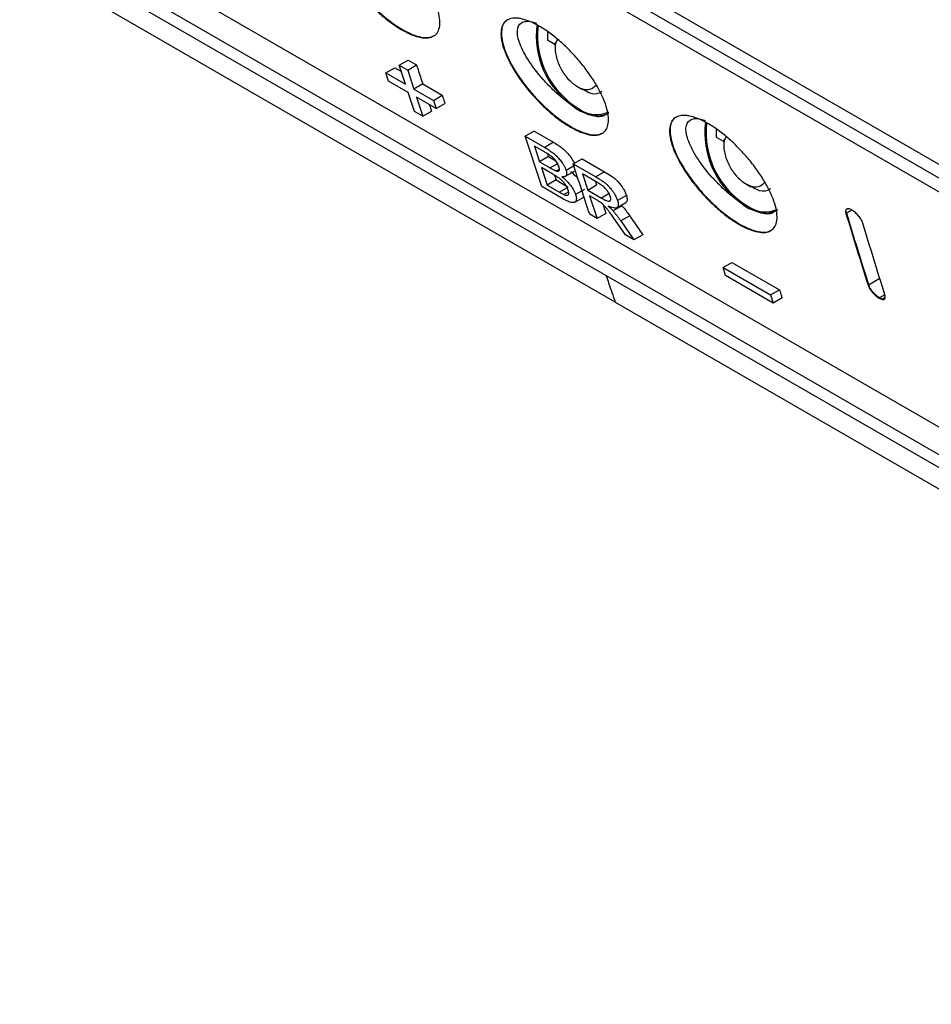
# Model space of a CAD drawing. Header units: millimetres. Extents: x -155 to 1130, y -373 to 1265.
# Tile 162 of 198: x 880 to 937, y 735 to 797. Entities that reach past the tile are written whole.
import ezdxf

# ---------------------------------------------------------------- set-up
doc = ezdxf.new("R2010")
doc.units = ezdxf.units.MM

msp = doc.modelspace()

# ---------------------------------------------------------------- linework, layer by layer
at = {"color": 7, "linetype": 'Continuous', "lineweight": 25}
for p, q in [((838.205, 844.089), (979.029, 762.793)), ((979.326, 761.74), (838.502, 843.036)), ((846.327, 823.714), (986.849, 742.592)), ((917.122, 778.955), (840.558, 823.154)), ((844.845, 822.843), (985.367, 741.721)), ((985.711, 740.695), (845.188, 821.817)), ((909.349, 803.871), (979.761, 763.223)), ((912.868, 795.965), (912.871, 795.464)), ((912.871, 795.464), (913.334, 795.197)), ((913.343, 795.305), (913.35, 794.9)), ((903.537, 793.868), (904.096, 794.191)), ((904.096, 794.191), (904.624, 793.886)), ((902.694, 793.381), (903.252, 793.703)), ((902.861, 792.867), (902.694, 793.381)), ((902.694, 793.381), (903.926, 792.669)), ((903.252, 793.703), (903.669, 793.463)), ((903.926, 792.669), (903.537, 793.868)), ((903.537, 793.868), (904.066, 793.563)), ((904.066, 793.563), (904.624, 793.886)), ((904.066, 793.563), (904.454, 792.365)), ((904.093, 792.156), (902.861, 792.867)), ((905.012, 792.687), (904.454, 792.365)), ((905.012, 792.687), (906.245, 791.976)), ((904.486, 790.96), (904.093, 792.156)), ((904.454, 792.365), (905.686, 791.653)), ((914.714, 792.537), (915.061, 792.329)), ((905.853, 791.14), (904.621, 791.851)), ((904.621, 791.851), (905.014, 790.655)), ((905.686, 791.653), (906.245, 791.976)), ((905.686, 791.653), (905.853, 791.14)), ((905.853, 791.14), (906.412, 791.463)), ((905.014, 790.655), (904.486, 790.96)), ((905.014, 790.655), (905.572, 790.978)), ((905.44, 791.378), (905.572, 790.978)), ((912.024, 789.724), (911.465, 789.401)), ((912.024, 789.724), (913.248, 789.018)), ((923.475, 789.842), (923.478, 789.341)), ((912.501, 786.224), (911.465, 789.401)), ((911.465, 789.401), (912.689, 788.695)), ((913.248, 789.018), (912.689, 788.695)), ((923.478, 789.341), (923.938, 789.075)), ((923.95, 789.182), (923.956, 788.777)), ((912.667, 788.409), (912.044, 788.768)), ((912.044, 788.768), (912.361, 787.79)), ((912.92, 788.112), (912.361, 787.79)), ((912.361, 787.79), (913.035, 787.401)), ((912.863, 788.288), (912.92, 788.112)), ((912.92, 788.112), (913.392, 787.84)), ((914.482, 787.659), (915.041, 787.982)), ((915.041, 787.982), (916.46, 787.163)), ((913.201, 787.007), (912.481, 787.423)), ((912.481, 787.423), (912.841, 786.324)), ((913.416, 787.211), (913.614, 787.326)), ((914, 786.881), (914.56, 787.204)), ((914.595, 787.569), (914.036, 787.246)), ((914.482, 787.659), (915.901, 786.841)), ((916.46, 787.163), (915.901, 786.841)), ((913.4, 786.647), (912.841, 786.324)), ((913.302, 786.944), (913.4, 786.647)), ((913.4, 786.647), (914.173, 786.2)), ((916.036, 786.464), (915.062, 787.026)), ((915.062, 787.026), (915.392, 786.007)), ((915.878, 786.555), (915.951, 786.33)), ((913.728, 785.516), (912.501, 786.224)), ((912.841, 786.324), (913.614, 785.878)), ((913.889, 785.732), (914.186, 785.903)), ((915.191, 786.053), (914.632, 785.73)), ((915.392, 786.007), (915.951, 786.33)), ((915.392, 786.007), (916.268, 785.502)), ((925.321, 786.414), (925.668, 786.206)), ((914.593, 785.246), (915.151, 785.569)), ((915.984, 785.368), (915.512, 785.64)), ((915.512, 785.64), (915.979, 784.216)), ((917.833, 785.673), (917.274, 785.35)), ((917.549, 785.015), (916.99, 784.693)), ((917.226, 784.897), (917.783, 785.218)), ((917.508, 785.06), (917.549, 785.015)), ((915.979, 784.216), (915.518, 784.483)), ((916.538, 784.539), (915.979, 784.216)), ((917.772, 783.181), (917.144, 784.086)), ((918.035, 784.384), (917.476, 784.062)), ((917.476, 784.062), (918.3, 782.876)), ((931.642, 784.536), (931.673, 784.554)), ((918.3, 782.876), (917.772, 783.181)), ((918.859, 783.199), (918.3, 782.876)), ((923.907, 781.135), (924.466, 781.457)), ((924.074, 780.621), (923.907, 781.135)), ((923.907, 781.135), (926.899, 779.407)), ((924.466, 781.457), (927.458, 779.73)), ((927.066, 778.894), (924.074, 780.621)), ((926.899, 779.407), (927.458, 779.73)), ((933.032, 780.031), (933.065, 780.05)), ((926.899, 779.407), (927.066, 778.894)), ((927.625, 779.216), (927.066, 778.894)), ((933.726, 779.206), (933.759, 779.225)), ((934.093, 779.418), (933.759, 779.225)), ((933.915, 779.128), (933.948, 779.147)), ((934.112, 779.244), (933.945, 779.147)), ((933.945, 779.146), (933.973, 779.145)), ((917.122, 778.955), (993.686, 734.756))]:
    msp.add_line(p, q, dxfattribs=at)
at = {"color": 8, "linetype": 'Continuous', "lineweight": 25}
for p, q in [((913.445, 787.637), (913.035, 787.401)), ((914.056, 786.133), (913.614, 785.878)), ((916.69, 785.746), (916.268, 785.502)), ((932.015, 784.751), (931.673, 784.554)), ((933.065, 780.05), (933.772, 780.458))]:
    msp.add_line(p, q, dxfattribs=at)
at = {"color": 7, "linetype": 'Continuous', "lineweight": 25}
for centre, radius, start, end in [((917.547, 795.726), 5.394, 172.83795, 234.22561), ((917.606, 795.734), 5.37, 173.46375, 239.2223), ((915.949, 792.578), 1.821, 233.19918, 295.49037), ((915.98, 792.273), 1.595, 243.27173, 298.88125), ((928.154, 789.603), 5.394, 172.83791, 234.22566), ((928.213, 789.611), 5.37, 173.46371, 239.22231), ((926.555, 786.455), 1.821, 233.19918, 295.49037), ((926.587, 786.15), 1.595, 243.2716, 298.88122)]:
    msp.add_arc(centre, radius, start, end, dxfattribs=at)
for points, knots in [([(903.703, 796.095), (903.484, 796.221), (903.263, 796.367), (902.814, 796.694), (902.584, 796.879), (902.136, 797.272), (901.917, 797.48), (901.489, 797.92), (901.282, 798.15), (900.895, 798.615), (900.711, 798.853), (900.372, 799.332), (900.219, 799.569), (899.946, 800.036), (899.824, 800.269), (899.621, 800.713), (899.539, 800.926), (899.413, 801.333), (899.37, 801.527), (899.326, 801.88), (899.325, 802.041), (899.365, 802.331), (899.406, 802.459), (899.53, 802.671), (899.612, 802.757), (899.819, 802.885), (899.942, 802.926), (900.151, 802.951), (900.225, 802.954), (900.382, 802.947), (900.466, 802.937), (900.727, 802.889), (900.914, 802.834), (901.311, 802.675), (901.523, 802.57), (901.956, 802.321), (902.177, 802.176), (902.629, 801.845), (902.856, 801.661), (903.3, 801.269), (903.522, 801.056), (903.948, 800.614), (904.151, 800.386), (904.538, 799.917), (904.722, 799.675), (905.056, 799.198), (905.208, 798.961), (905.483, 798.487), (905.602, 798.256), (905.803, 797.812), (905.886, 797.597), (906.012, 797.188), (906.055, 796.999), (906.099, 796.647), (906.101, 796.483), (906.062, 796.195), (906.022, 796.071), (905.901, 795.86), (905.818, 795.773), (905.616, 795.648), (905.497, 795.609), (905.219, 795.576), (905.06, 795.584), (904.718, 795.648), (904.533, 795.703), (904.132, 795.865), (903.922, 795.968), (903.703, 796.095)], [0, 0, 0, 0, 0.03125, 0.03125, 0.0625, 0.0625, 0.09375, 0.09375, 0.125, 0.125, 0.15625, 0.15625, 0.1875, 0.1875, 0.21875, 0.21875, 0.25, 0.25, 0.28125, 0.28125, 0.3125, 0.3125, 0.34375, 0.34375, 0.375, 0.375, 0.40625, 0.40625, 0.421875, 0.421875, 0.4375, 0.4375, 0.46875, 0.46875, 0.5, 0.5, 0.53125, 0.53125, 0.5625, 0.5625, 0.59375, 0.59375, 0.625, 0.625, 0.65625, 0.65625, 0.6875, 0.6875, 0.71875, 0.71875, 0.75, 0.75, 0.78125, 0.78125, 0.8125, 0.8125, 0.84375, 0.84375, 0.875, 0.875, 0.90625, 0.90625, 0.9375, 0.9375, 0.96875, 0.96875, 1, 1, 1, 1]), ([(899.768, 802.847), (899.761, 802.844), (899.509, 802.765), (899.307, 802.256), (899.422, 801.2), (900.047, 799.836), (900.912, 798.614), (901.735, 797.702), (902.4, 797.073), (903.077, 796.525), (903.518, 796.25), (903.736, 796.114)], [0, 0, 0, 0, 0.004683, 0.170283, 0.335999, 0.501771, 0.667413, 0.753116, 0.833738, 0.917688, 1, 1, 1, 1]), ([(914.31, 789.971), (914.091, 790.098), (913.869, 790.244), (913.42, 790.571), (913.19, 790.756), (912.743, 791.148), (912.524, 791.357), (912.096, 791.797), (911.889, 792.027), (911.501, 792.492), (911.318, 792.73), (910.979, 793.209), (910.826, 793.446), (910.552, 793.913), (910.431, 794.146), (910.227, 794.59), (910.145, 794.803), (910.019, 795.21), (909.976, 795.404), (909.933, 795.757), (909.931, 795.918), (909.971, 796.208), (910.013, 796.336), (910.137, 796.548), (910.218, 796.634), (910.426, 796.762), (910.548, 796.803), (910.757, 796.828), (910.832, 796.831), (910.989, 796.824), (911.073, 796.814), (911.334, 796.766), (911.52, 796.711), (911.917, 796.552), (912.13, 796.447), (912.562, 796.198), (912.784, 796.053), (913.235, 795.722), (913.462, 795.538), (913.907, 795.146), (914.129, 794.933), (914.554, 794.491), (914.757, 794.263), (915.144, 793.794), (915.328, 793.552), (915.662, 793.075), (915.815, 792.838), (916.089, 792.364), (916.209, 792.133), (916.41, 791.689), (916.493, 791.474), (916.619, 791.065), (916.661, 790.876), (916.706, 790.524), (916.708, 790.36), (916.669, 790.072), (916.629, 789.948), (916.507, 789.737), (916.425, 789.65), (916.223, 789.525), (916.103, 789.485), (915.825, 789.453), (915.667, 789.461), (915.325, 789.524), (915.139, 789.58), (914.739, 789.742), (914.529, 789.845), (914.31, 789.971)], [0, 0, 0, 0, 0.03125, 0.03125, 0.0625, 0.0625, 0.09375, 0.09375, 0.125, 0.125, 0.15625, 0.15625, 0.1875, 0.1875, 0.21875, 0.21875, 0.25, 0.25, 0.28125, 0.28125, 0.3125, 0.3125, 0.34375, 0.34375, 0.375, 0.375, 0.40625, 0.40625, 0.421875, 0.421875, 0.4375, 0.4375, 0.46875, 0.46875, 0.5, 0.5, 0.53125, 0.53125, 0.5625, 0.5625, 0.59375, 0.59375, 0.625, 0.625, 0.65625, 0.65625, 0.6875, 0.6875, 0.71875, 0.71875, 0.75, 0.75, 0.78125, 0.78125, 0.8125, 0.8125, 0.84375, 0.84375, 0.875, 0.875, 0.90625, 0.90625, 0.9375, 0.9375, 0.96875, 0.96875, 1, 1, 1, 1]), ([(910.375, 796.724), (910.368, 796.721), (910.116, 796.642), (909.914, 796.133), (910.029, 795.077), (910.654, 793.713), (911.519, 792.491), (912.342, 791.579), (913.007, 790.95), (913.684, 790.402), (914.125, 790.127), (914.343, 789.991)], [0, 0, 0, 0, 0.004683, 0.170283, 0.335999, 0.501771, 0.667413, 0.753117, 0.833738, 0.917688, 1, 1, 1, 1]), ([(914.394, 791.35), (914.357, 791.377), (914.129, 791.535), (913.703, 791.868), (913.133, 792.386), (912.417, 793.134), (911.651, 794.126), (911.072, 795.223), (910.897, 796.091), (911.116, 796.527), (911.503, 796.642), (911.827, 796.633), (912.081, 796.544), (912.176, 796.51)], [0, 0, 0, 0, 0.014234, 0.086193, 0.158341, 0.230771, 0.375698, 0.521336, 0.666913, 0.811797, 0.884247, 0.956429, 1, 1, 1, 1]), ([(903.736, 796.114), (903.947, 796.002), (904.373, 795.776), (904.925, 795.616), (905.397, 795.58), (905.617, 795.675), (905.728, 795.722)], [0, 0, 0, 0, 0.251254, 0.507316, 0.753647, 1, 1, 1, 1]), ([(913.49, 795.48), (913.446, 795.4), (913.317, 795.165), (913.351, 794.548), (913.596, 793.795), (914.01, 793.14), (914.497, 792.651), (915.028, 792.349), (915.571, 792.287), (915.812, 792.508), (915.933, 792.62)], [0, 0, 0, 0, 0.071717, 0.212835, 0.353953, 0.483452, 0.596788, 0.720608, 0.858971, 1, 1, 1, 1]), ([(904.624, 793.886), (904.657, 793.786), (904.689, 793.686), (904.721, 793.586), (904.77, 793.436), (904.818, 793.286), (904.867, 793.136), (904.915, 792.987), (904.964, 792.837), (905.012, 792.687)], [0, 0, 0, 0, 0.000456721, 0.000456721, 0.000456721, 0.001141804, 0.001141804, 0.001141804, 0.001826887, 0.001826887, 0.001826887, 0.001826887]), ([(916.286, 792.226), (916.225, 792.177), (916.009, 792.004), (915.545, 792.059), (915.182, 792.288), (915.061, 792.364)], [0, 0, 0, 0, 0.205956, 0.734585, 1, 1, 1, 1]), ([(906.245, 791.976), (906.259, 791.933), (906.272, 791.89), (906.286, 791.847), (906.307, 791.783), (906.328, 791.719), (906.349, 791.655), (906.37, 791.591), (906.391, 791.527), (906.412, 791.463)], [0, 0, 0, 0, 0.0001958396, 0.0001958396, 0.0001958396, 0.0004895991, 0.0004895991, 0.0004895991, 0.0007833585, 0.0007833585, 0.0007833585, 0.0007833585]), ([(914.397, 791.348), (914.539, 791.226), (914.682, 791.123), (914.972, 790.956), (915.118, 790.891), (915.261, 790.85)], [0, 0, 0, 0, 0.5, 0.5, 1, 1, 1, 1]), ([(916.468, 790.712), (916.384, 790.676), (916.212, 790.604), (915.831, 790.64), (915.495, 790.746), (915.296, 790.834), (915.263, 790.849)], [0, 0, 0, 0, 0.306855, 0.62285, 0.937893, 1, 1, 1, 1]), ([(924.917, 783.848), (924.698, 783.975), (924.476, 784.121), (924.027, 784.448), (923.797, 784.633), (923.349, 785.025), (923.13, 785.234), (922.703, 785.674), (922.495, 785.904), (922.108, 786.369), (921.925, 786.607), (921.585, 787.086), (921.433, 787.323), (921.159, 787.79), (921.037, 788.023), (920.834, 788.467), (920.752, 788.68), (920.626, 789.087), (920.583, 789.281), (920.539, 789.634), (920.538, 789.795), (920.578, 790.085), (920.62, 790.213), (920.743, 790.425), (920.825, 790.511), (921.032, 790.639), (921.155, 790.68), (921.364, 790.705), (921.438, 790.708), (921.596, 790.701), (921.679, 790.691), (921.94, 790.643), (922.127, 790.587), (922.524, 790.429), (922.737, 790.324), (923.169, 790.075), (923.39, 789.93), (923.842, 789.598), (924.069, 789.415), (924.514, 789.023), (924.735, 788.81), (925.161, 788.368), (925.364, 788.14), (925.751, 787.671), (925.935, 787.429), (926.269, 786.952), (926.421, 786.714), (926.696, 786.241), (926.815, 786.01), (927.016, 785.566), (927.1, 785.351), (927.226, 784.942), (927.268, 784.752), (927.312, 784.4), (927.314, 784.237), (927.275, 783.949), (927.235, 783.824), (927.114, 783.614), (927.032, 783.527), (926.83, 783.402), (926.71, 783.362), (926.432, 783.33), (926.274, 783.338), (925.931, 783.401), (925.746, 783.457), (925.345, 783.619), (925.135, 783.722), (924.917, 783.848)], [0, 0, 0, 0, 0.03125, 0.03125, 0.0625, 0.0625, 0.09375, 0.09375, 0.125, 0.125, 0.15625, 0.15625, 0.1875, 0.1875, 0.21875, 0.21875, 0.25, 0.25, 0.28125, 0.28125, 0.3125, 0.3125, 0.34375, 0.34375, 0.375, 0.375, 0.40625, 0.40625, 0.421875, 0.421875, 0.4375, 0.4375, 0.46875, 0.46875, 0.5, 0.5, 0.53125, 0.53125, 0.5625, 0.5625, 0.59375, 0.59375, 0.625, 0.625, 0.65625, 0.65625, 0.6875, 0.6875, 0.71875, 0.71875, 0.75, 0.75, 0.78125, 0.78125, 0.8125, 0.8125, 0.84375, 0.84375, 0.875, 0.875, 0.90625, 0.90625, 0.9375, 0.9375, 0.96875, 0.96875, 1, 1, 1, 1]), ([(920.982, 790.6), (920.975, 790.598), (920.722, 790.519), (920.52, 790.01), (920.635, 788.954), (921.26, 787.59), (922.125, 786.368), (922.949, 785.456), (923.613, 784.826), (924.29, 784.278), (924.731, 784.004), (924.95, 783.868)], [0, 0, 0, 0, 0.004683, 0.170283, 0.335999, 0.501771, 0.667413, 0.753117, 0.833738, 0.917689, 1, 1, 1, 1]), ([(925.001, 785.227), (924.963, 785.253), (924.736, 785.412), (924.31, 785.745), (923.739, 786.263), (923.023, 787.011), (922.258, 788.003), (921.679, 789.1), (921.504, 789.968), (921.722, 790.404), (922.109, 790.519), (922.434, 790.51), (922.687, 790.421), (922.783, 790.387)], [0, 0, 0, 0, 0.014234, 0.086193, 0.15834, 0.230771, 0.375697, 0.521334, 0.666911, 0.811795, 0.884244, 0.956426, 1, 1, 1, 1]), ([(914.343, 789.991), (914.554, 789.879), (914.979, 789.653), (915.532, 789.493), (916.004, 789.457), (916.224, 789.552), (916.334, 789.599)], [0, 0, 0, 0, 0.251253, 0.507315, 0.753643, 1, 1, 1, 1]), ([(913.248, 789.018), (913.403, 788.923), (913.653, 788.771), (914.013, 788.46), (914.285, 788.143), (914.467, 787.873), (914.525, 787.731), (914.541, 787.693)], [0, 0, 0, 0, 0.31483, 0.507516, 0.701301, 0.921025, 1, 1, 1, 1]), ([(924.097, 789.357), (924.053, 789.277), (923.923, 789.042), (923.957, 788.425), (924.202, 787.672), (924.616, 787.017), (925.104, 786.528), (925.635, 786.226), (926.178, 786.164), (926.418, 786.385), (926.54, 786.497)], [0, 0, 0, 0, 0.071718, 0.212836, 0.353953, 0.483452, 0.596789, 0.720609, 0.858972, 1, 1, 1, 1]), ([(913.588, 787.473), (913.573, 787.516), (913.544, 787.597), (913.474, 787.724), (913.401, 787.834), (913.329, 787.923), (913.25, 788.007), (913.15, 788.1), (913.014, 788.198), (912.849, 788.303), (912.731, 788.371), (912.667, 788.409)], [0, 0, 0, 0, 0.126191, 0.235428, 0.328087, 0.403669, 0.462886, 0.554496, 0.674429, 0.822892, 1, 1, 1, 1]), ([(912.689, 788.695), (912.734, 788.668), (912.822, 788.617), (912.955, 788.532), (913.081, 788.445), (913.202, 788.353), (913.316, 788.257), (913.421, 788.158), (913.517, 788.059), (913.611, 787.955), (913.705, 787.84), (913.8, 787.707), (913.894, 787.56), (913.98, 787.399), (914.017, 787.299), (914.036, 787.246)], [0, 0, 0, 0, 0.085409, 0.166623, 0.243891, 0.31694, 0.385955, 0.451206, 0.51255, 0.571139, 0.638749, 0.715431, 0.801165, 0.896059, 1, 1, 1, 1]), ([(913.035, 787.401), (913.069, 787.381), (913.132, 787.345), (913.221, 787.297), (913.297, 787.259), (913.362, 787.229), (913.399, 787.217), (913.416, 787.211)], [0, 0, 0, 0, 0.2549, 0.482248, 0.682141, 0.854827, 1, 1, 1, 1]), ([(913.416, 787.211), (913.437, 787.205), (913.481, 787.193), (913.539, 787.192), (913.588, 787.215), (913.617, 787.27), (913.62, 787.358), (913.599, 787.433), (913.588, 787.473)], [0, 0, 0, 0, 0.1242301, 0.2650388, 0.4229384, 0.5978539, 0.7902652, 1, 1, 1, 1]), ([(914.036, 787.246), (914.046, 787.211), (914.064, 787.147), (914.072, 787.069), (914.069, 787.013), (914.055, 786.945), (914.01, 786.875), (913.908, 786.833), (913.815, 786.841), (913.768, 786.845)], [0, 0, 0, 0, 0.12359, 0.228856, 0.315987, 0.384777, 0.58628, 0.791252, 1, 1, 1, 1]), ([(914.327, 787.168), (914.465, 787.056), (914.633, 786.919), (914.765, 786.75), (914.789, 786.719)], [0, 0, 0, 0, 0.819586, 1, 1, 1, 1]), ([(915.518, 784.483), (915.344, 785.011), (914.996, 786.067), (914.654, 787.129), (914.482, 787.659)], [0, 0, 0, 0, 0.499981, 1, 1, 1, 1]), ([(916.46, 787.163), (916.597, 787.083), (916.735, 786.999), (916.948, 786.85), (917.02, 786.795), (917.163, 786.675), (917.233, 786.608), (917.432, 786.393), (917.545, 786.238), (917.68, 786.017), (917.72, 785.944), (917.786, 785.804), (917.81, 785.738), (917.833, 785.673)], [0, 0, 0, 0, 0.25, 0.25, 0.375, 0.375, 0.5, 0.5, 0.75, 0.75, 0.875, 0.875, 1, 1, 1, 1]), ([(914.169, 786.002), (914.157, 786.037), (914.134, 786.102), (914.084, 786.206), (914.026, 786.303), (913.964, 786.391), (913.902, 786.468), (913.843, 786.534), (913.769, 786.61), (913.668, 786.701), (913.53, 786.804), (913.371, 786.908), (913.26, 786.973), (913.201, 787.007)], [0, 0, 0, 0, 0.095307, 0.182679, 0.261923, 0.332911, 0.395813, 0.450813, 0.497811, 0.593813, 0.70941, 0.844796, 1, 1, 1, 1]), ([(913.768, 786.845), (913.808, 786.813), (913.887, 786.75), (914.003, 786.647), (914.112, 786.538), (914.212, 786.427), (914.305, 786.314), (914.396, 786.193), (914.487, 786.053), (914.574, 785.891), (914.612, 785.786), (914.632, 785.73)], [0, 0, 0, 0, 0.103719, 0.204629, 0.302905, 0.398569, 0.491674, 0.585606, 0.701666, 0.839743, 1, 1, 1, 1]), ([(915.901, 786.841), (915.972, 786.799), (916.107, 786.72), (916.305, 786.591), (916.485, 786.46), (916.642, 786.322), (916.768, 786.186), (916.881, 786.053), (916.989, 785.909), (917.1, 785.737), (917.204, 785.542), (917.25, 785.417), (917.274, 785.35)], [0, 0, 0, 0, 0.128447, 0.244678, 0.348629, 0.440745, 0.520836, 0.585726, 0.666088, 0.76187, 0.873199, 1, 1, 1, 1]), ([(913.614, 785.878), (913.652, 785.856), (913.721, 785.817), (913.813, 785.766), (913.866, 785.742), (913.889, 785.732)], [0, 0, 0, 0, 0.407423, 0.74074, 1, 1, 1, 1]), ([(913.889, 785.732), (913.922, 785.719), (913.986, 785.693), (914.07, 785.676), (914.136, 785.685), (914.178, 785.72), (914.202, 785.775), (914.208, 785.864), (914.183, 785.953), (914.169, 786.002)], [0, 0, 0, 0, 0.135603, 0.2674511, 0.3949567, 0.5193254, 0.6342863, 0.7945388, 1, 1, 1, 1]), ([(916.816, 785.607), (916.801, 785.647), (916.774, 785.724), (916.708, 785.844), (916.636, 785.949), (916.566, 786.036), (916.489, 786.121), (916.398, 786.211), (916.284, 786.303), (916.162, 786.39), (916.079, 786.438), (916.036, 786.464)], [0, 0, 0, 0, 0.136574, 0.256201, 0.359372, 0.445709, 0.515396, 0.621466, 0.737321, 0.863492, 1, 1, 1, 1]), ([(926.892, 786.103), (926.832, 786.054), (926.615, 785.88), (926.152, 785.936), (925.789, 786.165), (925.668, 786.241)], [0, 0, 0, 0, 0.2059555, 0.7345855, 1, 1, 1, 1]), ([(914.632, 785.73), (914.645, 785.686), (914.67, 785.602), (914.683, 785.495), (914.679, 785.409), (914.663, 785.342), (914.638, 785.291), (914.607, 785.254), (914.571, 785.231), (914.497, 785.208), (914.337, 785.223), (914.061, 785.329), (913.844, 785.451), (913.728, 785.516)], [0, 0, 0, 0, 0.0816, 0.157031, 0.226541, 0.290014, 0.347375, 0.398776, 0.444239, 0.48358, 0.62867, 0.800482, 1, 1, 1, 1]), ([(916.216, 785.222), (916.194, 785.237), (916.145, 785.271), (916.068, 785.319), (916.013, 785.351), (915.984, 785.368)], [0, 0, 0, 0, 0.2801836, 0.6137648, 1, 1, 1, 1]), ([(916.268, 785.502), (916.323, 785.47), (916.427, 785.411), (916.566, 785.344), (916.677, 785.308), (916.749, 785.307), (916.794, 785.323), (916.825, 785.355), (916.843, 785.411), (916.847, 785.493), (916.827, 785.567), (916.816, 785.607)], [0, 0, 0, 0, 0.1618356, 0.3029461, 0.4235548, 0.5238121, 0.5886467, 0.6686056, 0.7638823, 0.8743106, 1, 1, 1, 1]), ([(917.274, 785.35), (917.286, 785.31), (917.309, 785.233), (917.322, 785.135), (917.32, 785.057), (917.307, 784.997), (917.287, 784.953), (917.261, 784.923), (917.213, 784.882), (917.106, 784.861), (916.917, 784.895), (916.765, 784.962), (916.685, 784.996)], [0, 0, 0, 0, 0.094286, 0.180483, 0.258668, 0.32875, 0.390757, 0.444793, 0.490796, 0.644798, 0.814355, 1, 1, 1, 1]), ([(917.833, 785.673), (917.856, 785.572), (917.898, 785.39), (917.858, 785.248), (917.789, 785.233), (917.777, 785.23)], [0, 0, 0, 0, 0.500373, 0.909489, 1, 1, 1, 1]), ([(917.144, 784.086), (917.078, 784.181), (916.959, 784.351), (916.797, 784.576), (916.666, 784.752), (916.553, 784.896), (916.442, 785.023), (916.328, 785.133), (916.252, 785.193), (916.216, 785.222)], [0, 0, 0, 0, 0.242414, 0.433349, 0.572783, 0.690269, 0.800575, 0.903655, 1, 1, 1, 1]), ([(916.353, 785.1), (916.356, 785.091), (916.417, 784.904), (916.479, 784.717), (916.538, 784.539)], [0, 0, 0, 0, 0.049122, 1, 1, 1, 1]), ([(916.685, 784.996), (916.723, 784.961), (916.797, 784.893), (916.9, 784.793), (916.961, 784.725), (916.99, 784.693)], [0, 0, 0, 0, 0.368385, 0.70115, 1, 1, 1, 1]), ([(916.99, 784.693), (917.03, 784.646), (917.113, 784.55), (917.235, 784.398), (917.356, 784.233), (917.435, 784.12), (917.476, 784.062)], [0, 0, 0, 0, 0.2249, 0.466484, 0.725015, 1, 1, 1, 1]), ([(917.549, 785.015), (917.637, 784.912), (917.724, 784.808), (917.885, 784.596), (917.961, 784.49), (918.035, 784.384)], [0, 0, 0, 0, 0.5, 0.5, 1, 1, 1, 1]), ([(925.003, 785.225), (925.145, 785.103), (925.289, 785), (925.578, 784.832), (925.725, 784.768), (925.867, 784.726)], [0, 0, 0, 0, 0.5, 0.5, 1, 1, 1, 1]), ([(927.075, 784.589), (926.99, 784.553), (926.819, 784.481), (926.438, 784.517), (926.102, 784.623), (925.902, 784.711), (925.87, 784.726)], [0, 0, 0, 0, 0.306854, 0.622848, 0.93789, 1, 1, 1, 1]), ([(931.825, 784.829), (931.784, 784.834), (931.744, 784.838), (931.683, 784.819), (931.659, 784.8), (931.627, 784.748), (931.619, 784.714), (931.618, 784.633), (931.628, 784.586), (931.642, 784.536)], [0, 0, 0, 0, 0.25, 0.25, 0.5, 0.5, 0.75, 0.75, 1, 1, 1, 1]), ([(932.703, 783.923), (932.691, 783.958), (932.679, 783.992), (932.647, 784.064), (932.628, 784.102), (932.561, 784.218), (932.506, 784.297), (932.378, 784.452), (932.308, 784.525), (932.198, 784.622), (932.161, 784.652), (932.088, 784.706), (932.051, 784.728), (932.015, 784.751)], [0, 0, 0, 0, 0.125, 0.125, 0.25, 0.25, 0.5, 0.5, 0.75, 0.75, 0.875, 0.875, 1, 1, 1, 1]), ([(918.035, 784.384), (918.103, 784.285), (918.172, 784.186), (918.241, 784.088), (918.344, 783.939), (918.447, 783.791), (918.55, 783.643), (918.653, 783.495), (918.756, 783.347), (918.859, 783.199)], [0, 0, 0, 0, 0.000384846, 0.000384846, 0.000384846, 0.000962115, 0.000962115, 0.000962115, 0.001539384, 0.001539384, 0.001539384, 0.001539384]), ([(924.95, 783.868), (925.16, 783.756), (925.586, 783.53), (926.139, 783.37), (926.611, 783.334), (926.831, 783.428), (926.941, 783.476)], [0, 0, 0, 0, 0.251249, 0.50731, 0.753632, 1, 1, 1, 1]), ([(927.458, 779.73), (927.472, 779.687), (927.486, 779.644), (927.5, 779.601), (927.521, 779.537), (927.541, 779.473), (927.562, 779.409), (927.583, 779.345), (927.604, 779.281), (927.625, 779.216)], [0, 0, 0, 0, 0.0001958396, 0.0001958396, 0.0001958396, 0.0004895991, 0.0004895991, 0.0004895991, 0.0007833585, 0.0007833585, 0.0007833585, 0.0007833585]), ([(933.032, 780.031), (933.045, 779.997), (933.057, 779.962), (933.089, 779.891), (933.109, 779.854), (933.177, 779.738), (933.232, 779.66), (933.361, 779.505), (933.431, 779.432), (933.542, 779.335), (933.579, 779.305), (933.652, 779.252), (933.689, 779.229), (933.726, 779.206)], [0, 0, 0, 0, 0.125, 0.125, 0.25, 0.25, 0.5, 0.5, 0.75, 0.75, 0.875, 0.875, 1, 1, 1, 1]), ([(933.065, 780.05), (933.07, 780.033), (933.082, 779.999), (933.097, 779.962), (933.105, 779.943)], [0, 0, 0, 0, 0.492, 1, 1, 1, 1]), ([(933.349, 779.578), (933.332, 779.598), (933.296, 779.641), (933.244, 779.709), (933.194, 779.784), (933.145, 779.864), (933.12, 779.917), (933.106, 779.944)], [0, 0, 0, 0, 0.167282, 0.350777, 0.550661, 0.767373, 1, 1, 1, 1]), ([(933.759, 779.225), (933.781, 779.214), (933.825, 779.193), (933.888, 779.164), (933.926, 779.152), (933.944, 779.147)], [0, 0, 0, 0, 0.346638, 0.679862, 1, 1, 1, 1]), ([(933.915, 779.128), (933.956, 779.123), (933.996, 779.119), (934.056, 779.138), (934.08, 779.156), (934.111, 779.208), (934.118, 779.242), (934.118, 779.322), (934.107, 779.369), (934.093, 779.419)], [0, 0, 0, 0, 0.25, 0.25, 0.5, 0.5, 0.75, 0.75, 1, 1, 1, 1])]:
    msp.add_open_spline(points, degree=3, knots=knots, dxfattribs=at)
for points in [[(914.397, 791.349), (914.396, 791.349), (914.396, 791.349), (914.395, 791.35), (914.394, 791.35)], [(915.263, 790.849), (915.263, 790.849), (915.262, 790.849), (915.261, 790.85), (915.261, 790.85)], [(925.003, 785.226), (925.003, 785.226), (925.002, 785.226), (925.001, 785.227), (925.001, 785.227)], [(925.87, 784.726), (925.869, 784.726), (925.868, 784.726), (925.868, 784.727), (925.867, 784.727)], [(932.015, 784.751), (931.949, 784.783), (931.882, 784.816), (931.825, 784.829)], [(931.642, 784.536), (932.099, 783.028), (932.562, 781.526), (933.032, 780.031)], [(931.673, 784.554), (931.668, 784.569), (931.664, 784.585), (931.661, 784.6)], [(931.673, 784.554), (932.13, 783.046), (932.594, 781.545), (933.065, 780.05)], [(934.093, 779.419), (933.623, 780.914), (933.16, 782.416), (932.703, 783.923)], [(933.443, 779.476), (933.41, 779.509), (933.378, 779.543), (933.349, 779.578)], [(933.557, 779.37), (933.517, 779.403), (933.479, 779.438), (933.443, 779.476)], [(933.659, 779.29), (933.624, 779.313), (933.59, 779.341), (933.557, 779.37)], [(933.757, 779.225), (933.725, 779.245), (933.693, 779.266), (933.661, 779.291)], [(933.726, 779.206), (933.792, 779.174), (933.858, 779.142), (933.915, 779.128)], [(933.994, 779.143), (933.986, 779.143), (933.977, 779.143), (933.969, 779.143)]]:
    msp.add_open_spline(points, degree=3, dxfattribs=at)
at = {"color": 8, "linetype": 'Continuous', "lineweight": 25}
for points, knots in [([(931.661, 784.6), (931.655, 784.645), (931.644, 784.73), (931.673, 784.804), (931.709, 784.824), (931.721, 784.831)], [0, 0, 0, 0, 0.423822, 0.79716, 1, 1, 1, 1]), ([(916.554, 780.618), (916.607, 780.462), (916.795, 779.907), (916.985, 779.354), (917.122, 778.955)], [0, 0, 0, 0, 0.279864, 1, 1, 1, 1]), ([(934.116, 779.187), (934.116, 779.186), (934.107, 779.163), (934.066, 779.144), (934.015, 779.143), (933.992, 779.142)], [0, 0, 0, 0, 0.016219, 0.55051, 1, 1, 1, 1])]:
    msp.add_open_spline(points, degree=3, knots=knots, dxfattribs=at)

doc.saveas('drawing.dxf')
